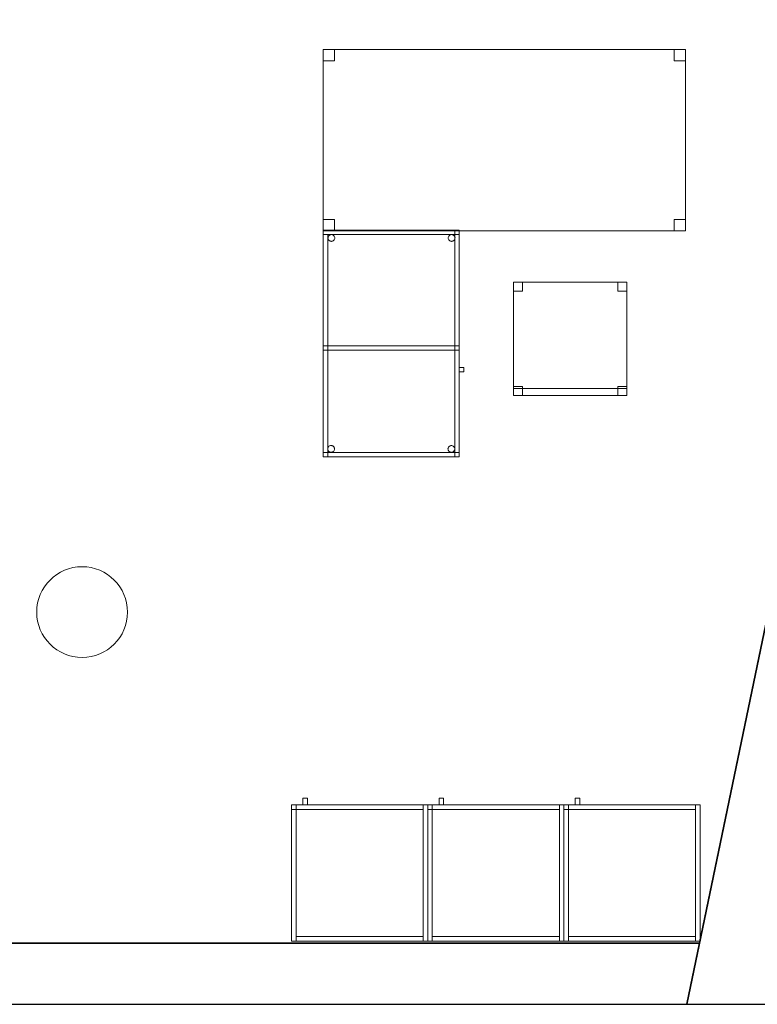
# Model space of a CAD drawing. Header units: metres. Extents: x 397.7 to 427.5, y 12.5 to 28.4.
# Tile 127 of 132: x 420.7 to 424, y 12.8 to 17.2. Entities that reach past the tile are written whole.
import ezdxf

# ---------------------------------------------------------------- set-up
doc = ezdxf.new("R2010")
doc.units = ezdxf.units.M
doc.layers.add('01_SUELOS', color=7, linetype='Continuous', lineweight=25, true_color=0x007f00)
for name, color, linetype, lineweight in [('02_MOBILIARIO', 7, 'Continuous', 18), ('A-COLS-____-MCUT', 7, 'Continuous', 18), ('A-COLS-____-OTLN', 7, 'Continuous', 18), ('A-DETL-____-MBND', 7, 'Continuous', 18), ('A-WALL-____-MCUT', 7, 'Continuous', 25), ('A-WALL-____-OTLN', 7, 'Continuous', 25), ('Mobiliario', 7, 'Continuous', 18)]:
    doc.layers.add(name, color=color, linetype=linetype, lineweight=lineweight)

# ---------------------------------------------------------------- blocks, each defined once
blk = doc.blocks.new('Family - Pilar P4-153794-07_CLI_AIGUA_P4')
at = {"layer": 'A-COLS-____-MCUT', "color": 253, "true_color": 0xaaaaaa}
for start, end in [(360, 180), (180, 360)]:
    blk.add_arc((0.2, 0.2), 0.2, start, end, dxfattribs=at)
at = {"layer": 'A-COLS-____-OTLN', "color": 253, "true_color": 0xaaaaaa}
for start, end in [(360, 180), (180, 360)]:
    blk.add_arc((0.2, 0.2), 0.2, start, end, dxfattribs=at)
blk = doc.blocks.new('Family - Armai 60x60x60_P4-153796-07_CLI_AIGUA_P4')
at = {"layer": 'A-DETL-____-MBND', "color": 253, "true_color": 0xaaaaaa}
for p, q in [((0.05, 0.6), (0.05, 0.63)), ((0.05, 0.63), (0.07, 0.63)), ((0.05, 0.6), (0.05, 0.63)), ((0.07, 0.63), (0.05, 0.63)), ((0.07, 0.63), (0.07, 0.6)), ((0.07, 0.6), (0.07, 0.63)), ((0, 0.6), (0.02, 0.6)), ((0.02, 0.6), (0, 0.6)), ((0, 0), (0, 0.6)), ((0, 0.6), (0, 0)), ((0, 0.6), (0.6, 0.6)), ((0.6, 0.6), (0, 0.6)), ((0, 0), (0, 0.6)), ((0, 0.6), (0, 0)), ((0, 0.58), (0, 0.6)), ((0, 0.6), (0, 0.58)), ((0, 0.6), (0.02, 0.6)), ((0.02, 0.6), (0, 0.6)), ((0, 0.6), (0.6, 0.6)), ((0.6, 0.6), (0, 0.6)), ((0, 0), (0, 0.6)), ((0, 0.6), (0, 0)), ((0.02, 0.58), (0, 0.58)), ((0, 0.58), (0.02, 0.58)), ((0.02, 0.6), (0.02, 0)), ((0.02, 0), (0.02, 0.6)), ((0.02, 0.6), (0.02, 0.58)), ((0.02, 0.6), (0.02, 0.58)), ((0.02, 0.58), (0.02, 0.6)), ((0.02, 0.6), (0.58, 0.6)), ((0.02, 0.58), (0.02, 0.6)), ((0.58, 0.6), (0.02, 0.6)), ((0.58, 0.58), (0.02, 0.58)), ((0.02, 0.58), (0.58, 0.58)), ((0.07, 0.6), (0.05, 0.6)), ((0.05, 0.6), (0.07, 0.6)), ((0.58, 0.6), (0.58, 0.58)), ((0.58, 0.58), (0.58, 0.6)), ((0.58, 0.6), (0.6, 0.6)), ((0.6, 0.6), (0.58, 0.6)), ((0.58, 0), (0.58, 0.6)), ((0.58, 0.6), (0.58, 0)), ((0.6, 0.6), (0.6, 0)), ((0.6, 0), (0.6, 0.6)), ((0.6, 0.6), (0.6, 0)), ((0.6, 0), (0.6, 0.6)), ((0.6, 0.6), (0.6, 0)), ((0.6, 0), (0.6, 0.6)), ((0.02, 0), (0, 0)), ((0.02, 0), (0, 0)), ((0.6, 0), (0, 0)), ((0, 0), (0.6, 0)), ((0.6, 0), (0, 0)), ((0, 0), (0.6, 0)), ((0.02, 0), (0.02, 0.02)), ((0.02, 0.02), (0.58, 0.02)), ((0.02, 0), (0.02, 0.02)), ((0.58, 0.02), (0.02, 0.02)), ((0.58, 0), (0.02, 0)), ((0.02, 0), (0.58, 0)), ((0.58, 0.02), (0.58, 0)), ((0.58, 0), (0.58, 0.02)), ((0.6, 0), (0.58, 0)), ((0.6, 0), (0.58, 0))]:
    blk.add_line(p, q, dxfattribs=at)
blk = doc.blocks.new('Family - Cadira d_Oficina_P4-153892-07_CLI_AIGUA_P4')
at = {"layer": 'A-DETL-____-MBND', "color": 253, "true_color": 0xaaaaaa}
for p, q in [((0, 0.5), (0.5, 0.5)), ((0, 0), (0, 0.5)), ((0.5, 0.5), (0, 0.5)), ((0, 0.5), (0, 0)), ((0, 0.46), (0, 0.5)), ((0, 0.5), (0.04, 0.5)), ((0.04, 0.5), (0, 0.5)), ((0, 0.5), (0, 0.46)), ((0.04, 0.5), (0.04, 0.46)), ((0.04, 0.46), (0.04, 0.5)), ((0.46, 0.46), (0.46, 0.5)), ((0.46, 0.5), (0.5, 0.5)), ((0.5, 0.5), (0.46, 0.5)), ((0.46, 0.5), (0.46, 0.46)), ((0.5, 0.5), (0.5, 0.46)), ((0.5, 0.46), (0.5, 0.5)), ((0.5, 0.5), (0.5, 0)), ((0.5, 0), (0.5, 0.5)), ((0.04, 0.46), (0, 0.46)), ((0, 0.46), (0.04, 0.46)), ((0.5, 0.46), (0.46, 0.46)), ((0.46, 0.46), (0.5, 0.46)), ((0, 0), (0, 0.04)), ((0, 0.04), (0.04, 0.04)), ((0.04, 0.04), (0, 0.04)), ((0, 0.04), (0, 0)), ((0, 0), (0, 0.03)), ((0, 0.03), (0.5, 0.03)), ((0.5, 0.03), (0, 0.03)), ((0, 0.03), (0, 0)), ((0.04, 0), (0, 0)), ((0, 0), (0.04, 0)), ((0, 0), (0.5, 0)), ((0.5, 0), (0, 0)), ((0.04, 0.04), (0.04, 0)), ((0.04, 0), (0.04, 0.04)), ((0.46, 0), (0.46, 0.04)), ((0.46, 0.04), (0.5, 0.04)), ((0.5, 0.04), (0.46, 0.04)), ((0.46, 0.04), (0.46, 0)), ((0.5, 0), (0.46, 0)), ((0.5, 0.04), (0.5, 0)), ((0.5, 0), (0.5, 0.04)), ((0.5, 0.03), (0.5, 0)), ((0.5, 0), (0.5, 0.03)), ((0.5, 0), (0, 0)), ((0, 0), (0.5, 0)), ((0.46, 0), (0.5, 0))]:
    blk.add_line(p, q, dxfattribs=at)
blk = doc.blocks.new('Family - Armai 60x60x60_P4-153911-07_CLI_AIGUA_P4')
at = {"layer": 'A-DETL-____-MBND', "color": 253, "true_color": 0xaaaaaa}
for p, q in [((0.05, 0.6), (0.05, 0.63)), ((0.05, 0.63), (0.07, 0.63)), ((0.05, 0.6), (0.05, 0.63)), ((0.07, 0.63), (0.05, 0.63)), ((0.07, 0.63), (0.07, 0.6)), ((0.07, 0.6), (0.07, 0.63)), ((0, 0.6), (0.6, 0.6)), ((0.6, 0.6), (0, 0.6)), ((0, 0), (0, 0.6)), ((0, 0.6), (0, 0)), ((0, 0.58), (0, 0.6)), ((0, 0.6), (0, 0.58)), ((0, 0.6), (0.02, 0.6)), ((0.02, 0.6), (0, 0.6)), ((0, 0.6), (0.02, 0.6)), ((0.02, 0.6), (0, 0.6)), ((0, 0), (0, 0.6)), ((0, 0.6), (0, 0)), ((0, 0.6), (0.6, 0.6)), ((0.6, 0.6), (0, 0.6)), ((0, 0), (0, 0.6)), ((0, 0.6), (0, 0)), ((0.02, 0.58), (0, 0.58)), ((0, 0.58), (0.02, 0.58)), ((0.02, 0.58), (0.02, 0.6)), ((0.02, 0.6), (0.58, 0.6)), ((0.02, 0.58), (0.02, 0.6)), ((0.58, 0.6), (0.02, 0.6)), ((0.02, 0.6), (0.02, 0.58)), ((0.02, 0.6), (0.02, 0.58)), ((0.02, 0.6), (0.02, 0)), ((0.02, 0), (0.02, 0.6)), ((0.58, 0.58), (0.02, 0.58)), ((0.02, 0.58), (0.58, 0.58)), ((0.07, 0.6), (0.05, 0.6)), ((0.05, 0.6), (0.07, 0.6)), ((0.58, 0.6), (0.58, 0.58)), ((0.58, 0.58), (0.58, 0.6)), ((0.58, 0.6), (0.6, 0.6)), ((0.6, 0.6), (0.58, 0.6)), ((0.58, 0), (0.58, 0.6)), ((0.58, 0.6), (0.58, 0)), ((0.6, 0.6), (0.6, 0)), ((0.6, 0), (0.6, 0.6)), ((0.6, 0.6), (0.6, 0)), ((0.6, 0), (0.6, 0.6)), ((0.6, 0.6), (0.6, 0)), ((0.6, 0), (0.6, 0.6)), ((0.6, 0), (0, 0)), ((0, 0), (0.6, 0)), ((0.02, 0), (0, 0)), ((0.02, 0), (0, 0)), ((0.6, 0), (0, 0)), ((0, 0), (0.6, 0)), ((0.02, 0), (0.02, 0.02)), ((0.02, 0.02), (0.58, 0.02)), ((0.02, 0), (0.02, 0.02)), ((0.58, 0.02), (0.02, 0.02)), ((0.58, 0), (0.02, 0)), ((0.02, 0), (0.58, 0)), ((0.58, 0.02), (0.58, 0)), ((0.58, 0), (0.58, 0.02)), ((0.6, 0), (0.58, 0)), ((0.6, 0), (0.58, 0))]:
    blk.add_line(p, q, dxfattribs=at)
blk = doc.blocks.new('Family - Armai 60x60x60_P4-153913-07_CLI_AIGUA_P4')
at = {"layer": 'A-DETL-____-MBND', "color": 253, "true_color": 0xaaaaaa}
for p, q in [((0.05, 0.6), (0.05, 0.63)), ((0.05, 0.63), (0.07, 0.63)), ((0.05, 0.6), (0.05, 0.63)), ((0.07, 0.63), (0.05, 0.63)), ((0.07, 0.63), (0.07, 0.6)), ((0.07, 0.6), (0.07, 0.63)), ((0, 0.6), (0.6, 0.6)), ((0.6, 0.6), (0, 0.6)), ((0, 0), (0, 0.6)), ((0, 0.6), (0, 0)), ((0, 0.6), (0.02, 0.6)), ((0.02, 0.6), (0, 0.6)), ((0, 0), (0, 0.6)), ((0, 0.6), (0, 0)), ((0, 0.6), (0.6, 0.6)), ((0.6, 0.6), (0, 0.6)), ((0, 0), (0, 0.6)), ((0, 0.6), (0, 0)), ((0, 0.58), (0, 0.6)), ((0, 0.6), (0, 0.58)), ((0, 0.6), (0.02, 0.6)), ((0.02, 0.6), (0, 0.6)), ((0.02, 0.58), (0, 0.58)), ((0, 0.58), (0.02, 0.58)), ((0.02, 0.58), (0.02, 0.6)), ((0.02, 0.6), (0.58, 0.6)), ((0.02, 0.58), (0.02, 0.6)), ((0.58, 0.6), (0.02, 0.6)), ((0.02, 0.6), (0.02, 0)), ((0.02, 0), (0.02, 0.6)), ((0.02, 0.6), (0.02, 0.58)), ((0.02, 0.6), (0.02, 0.58)), ((0.58, 0.58), (0.02, 0.58)), ((0.02, 0.58), (0.58, 0.58)), ((0.07, 0.6), (0.05, 0.6)), ((0.05, 0.6), (0.07, 0.6)), ((0.58, 0.6), (0.58, 0.58)), ((0.58, 0.58), (0.58, 0.6)), ((0.58, 0.6), (0.6, 0.6)), ((0.6, 0.6), (0.58, 0.6)), ((0.58, 0), (0.58, 0.6)), ((0.58, 0.6), (0.58, 0)), ((0.6, 0.6), (0.6, 0)), ((0.6, 0), (0.6, 0.6)), ((0.6, 0.6), (0.6, 0)), ((0.6, 0), (0.6, 0.6)), ((0.6, 0.6), (0.6, 0)), ((0.6, 0), (0.6, 0.6)), ((0.6, 0), (0, 0)), ((0, 0), (0.6, 0)), ((0.02, 0), (0, 0)), ((0.02, 0), (0, 0)), ((0.6, 0), (0, 0)), ((0, 0), (0.6, 0)), ((0.02, 0), (0.02, 0.02)), ((0.02, 0.02), (0.58, 0.02)), ((0.02, 0), (0.02, 0.02)), ((0.58, 0.02), (0.02, 0.02)), ((0.58, 0), (0.02, 0)), ((0.02, 0), (0.58, 0)), ((0.58, 0.02), (0.58, 0)), ((0.58, 0), (0.58, 0.02)), ((0.6, 0), (0.58, 0)), ((0.6, 0), (0.58, 0))]:
    blk.add_line(p, q, dxfattribs=at)
blk = doc.blocks.new('Family - Façana sur-est P4-153955-07_CLI_AIGUA_P4')
at = {"layer": 'A-WALL-____-MCUT', "color": 253, "true_color": 0xaaaaaa}
for p, q in [((1.7331, 0.62), (-0.1285, 0.62)), ((-0.1285, 0.62), (0, 0))]:
    blk.add_line(p, q, dxfattribs=at)
at = {"layer": 'A-WALL-____-OTLN', "color": 253, "true_color": 0xaaaaaa}
for p, q in [((15.5861, 0.62), (-0.1285, 0.62)), ((-0.1285, 0.62), (0, 0))]:
    blk.add_line(p, q, dxfattribs=at)
blk = doc.blocks.new('Family - Armai 60x60x60_P4-153988-07_CLI_AIGUA_P4')
at = {"layer": 'A-DETL-____-MBND', "color": 253, "true_color": 0xaaaaaa}
for p, q in [((0.05, 0.6), (0.05, 0.63)), ((0.05, 0.63), (0.07, 0.63)), ((0.05, 0.6), (0.05, 0.63)), ((0.07, 0.63), (0.05, 0.63)), ((0.07, 0.63), (0.07, 0.6)), ((0.07, 0.6), (0.07, 0.63)), ((0, 0.6), (0.6, 0.6)), ((0.6, 0.6), (0, 0.6)), ((0, 0), (0, 0.6)), ((0, 0.6), (0, 0)), ((0, 0.6), (0.6, 0.6)), ((0.6, 0.6), (0, 0.6)), ((0, 0), (0, 0.6)), ((0, 0.6), (0, 0)), ((0, 0.6), (0.02, 0.6)), ((0.02, 0.6), (0, 0.6)), ((0, 0), (0, 0.6)), ((0, 0.6), (0, 0)), ((0, 0.58), (0, 0.6)), ((0, 0.6), (0, 0.58)), ((0, 0.6), (0.02, 0.6)), ((0.02, 0.6), (0, 0.6)), ((0.02, 0.58), (0, 0.58)), ((0, 0.58), (0.02, 0.58)), ((0.02, 0.6), (0.02, 0)), ((0.02, 0), (0.02, 0.6)), ((0.02, 0.6), (0.02, 0.58)), ((0.02, 0.6), (0.02, 0.58)), ((0.02, 0.58), (0.02, 0.6)), ((0.02, 0.6), (0.58, 0.6)), ((0.02, 0.58), (0.02, 0.6)), ((0.58, 0.6), (0.02, 0.6)), ((0.58, 0.58), (0.02, 0.58)), ((0.02, 0.58), (0.58, 0.58)), ((0.07, 0.6), (0.05, 0.6)), ((0.05, 0.6), (0.07, 0.6)), ((0.58, 0.6), (0.6, 0.6)), ((0.6, 0.6), (0.58, 0.6)), ((0.58, 0), (0.58, 0.6)), ((0.58, 0.6), (0.58, 0)), ((0.58, 0.6), (0.58, 0.58)), ((0.58, 0.58), (0.58, 0.6)), ((0.6, 0.6), (0.6, 0)), ((0.6, 0), (0.6, 0.6)), ((0.6, 0.6), (0.6, 0)), ((0.6, 0), (0.6, 0.6)), ((0.6, 0.6), (0.6, 0)), ((0.6, 0), (0.6, 0.6)), ((0.6, 0), (0, 0)), ((0, 0), (0.6, 0)), ((0.6, 0), (0, 0)), ((0, 0), (0.6, 0)), ((0.02, 0), (0, 0)), ((0.02, 0), (0, 0)), ((0.02, 0), (0.02, 0.02)), ((0.02, 0.02), (0.58, 0.02)), ((0.02, 0), (0.02, 0.02)), ((0.58, 0.02), (0.02, 0.02)), ((0.58, 0), (0.02, 0)), ((0.02, 0), (0.58, 0)), ((0.58, 0.02), (0.58, 0)), ((0.58, 0), (0.58, 0.02)), ((0.6, 0), (0.58, 0)), ((0.6, 0), (0.58, 0))]:
    blk.add_line(p, q, dxfattribs=at)
blk = doc.blocks.new('Family - Armai 60x60x60_P4-153990-07_CLI_AIGUA_P4')
at = {"layer": 'A-DETL-____-MBND', "color": 253, "true_color": 0xaaaaaa}
for p, q in [((0.05, 0.6), (0.05, 0.63)), ((0.05, 0.63), (0.07, 0.63)), ((0.05, 0.6), (0.05, 0.63)), ((0.07, 0.63), (0.05, 0.63)), ((0.07, 0.63), (0.07, 0.6)), ((0.07, 0.6), (0.07, 0.63)), ((0, 0.6), (0.6, 0.6)), ((0.6, 0.6), (0, 0.6)), ((0, 0), (0, 0.6)), ((0, 0.6), (0, 0)), ((0, 0.58), (0, 0.6)), ((0, 0.6), (0, 0.58)), ((0, 0.6), (0.02, 0.6)), ((0.02, 0.6), (0, 0.6)), ((0, 0.6), (0.02, 0.6)), ((0.02, 0.6), (0, 0.6)), ((0, 0), (0, 0.6)), ((0, 0.6), (0, 0)), ((0, 0.6), (0.6, 0.6)), ((0.6, 0.6), (0, 0.6)), ((0, 0), (0, 0.6)), ((0, 0.6), (0, 0)), ((0.02, 0.58), (0, 0.58)), ((0, 0.58), (0.02, 0.58)), ((0.02, 0.58), (0.02, 0.6)), ((0.02, 0.6), (0.58, 0.6)), ((0.02, 0.58), (0.02, 0.6)), ((0.58, 0.6), (0.02, 0.6)), ((0.02, 0.6), (0.02, 0.58)), ((0.02, 0.6), (0.02, 0.58)), ((0.02, 0.6), (0.02, 0)), ((0.02, 0), (0.02, 0.6)), ((0.58, 0.58), (0.02, 0.58)), ((0.02, 0.58), (0.58, 0.58)), ((0.07, 0.6), (0.05, 0.6)), ((0.05, 0.6), (0.07, 0.6)), ((0.58, 0.6), (0.58, 0.58)), ((0.58, 0.58), (0.58, 0.6)), ((0.58, 0.6), (0.6, 0.6)), ((0.6, 0.6), (0.58, 0.6)), ((0.58, 0), (0.58, 0.6)), ((0.58, 0.6), (0.58, 0)), ((0.6, 0.6), (0.6, 0)), ((0.6, 0), (0.6, 0.6)), ((0.6, 0.6), (0.6, 0)), ((0.6, 0), (0.6, 0.6)), ((0.6, 0.6), (0.6, 0)), ((0.6, 0), (0.6, 0.6)), ((0.6, 0), (0, 0)), ((0, 0), (0.6, 0)), ((0.02, 0), (0, 0)), ((0.02, 0), (0, 0)), ((0.6, 0), (0, 0)), ((0, 0), (0.6, 0)), ((0.02, 0), (0.02, 0.02)), ((0.02, 0.02), (0.58, 0.02)), ((0.02, 0), (0.02, 0.02)), ((0.58, 0.02), (0.02, 0.02)), ((0.58, 0), (0.02, 0)), ((0.02, 0), (0.58, 0)), ((0.58, 0.02), (0.58, 0)), ((0.58, 0), (0.58, 0.02)), ((0.6, 0), (0.58, 0)), ((0.6, 0), (0.58, 0))]:
    blk.add_line(p, q, dxfattribs=at)
blk = doc.blocks.new('Family - Armai 60x60x60_P4-154004-07_CLI_AIGUA_P4')
at = {"layer": '02_MOBILIARIO', "color": 253, "true_color": 0xaaaaaa}
for p, q in [((0, 0.6), (0, 0.58)), ((0, 0.6), (0.02, 0.6)), ((0, 0.6), (0.6, 0.6)), ((0.6, 0.6), (0, 0.6)), ((0, 0), (0, 0.6)), ((0, 0.6), (0, 0)), ((0.02, 0.6), (0, 0.6)), ((0, 0), (0, 0.6)), ((0.02, 0.58), (0, 0.58)), ((0.02, 0.58), (0.02, 0.6)), ((0.02, 0.6), (0.58, 0.6)), ((0.02, 0.6), (0.02, 0.58)), ((0.02, 0.6), (0.02, 0)), ((0.58, 0.58), (0.02, 0.58)), ((0.58, 0.58), (0.58, 0.6)), ((0.6, 0.6), (0.58, 0.6)), ((0.58, 0), (0.58, 0.6)), ((0.6, 0.6), (0.6, 0)), ((0.6, 0.6), (0.6, 0)), ((0.6, 0), (0.6, 0.6)), ((0.6, 0), (0, 0)), ((0, 0), (0.6, 0)), ((0.02, 0), (0, 0)), ((0.02, 0), (0.02, 0.02)), ((0.02, 0.02), (0.58, 0.02)), ((0.58, 0), (0.02, 0)), ((0.58, 0), (0.58, 0.02)), ((0.6, 0), (0.58, 0))]:
    blk.add_line(p, q, dxfattribs=at)
at = {"layer": 'Mobiliario', "color": 253, "true_color": 0xaaaaaa}
for p, q in [((0, 0.6), (0, 0.58)), ((0.02, 0.6), (0, 0.6)), ((0.02, 0.6), (0, 0.6)), ((0, 0.6), (0, 0)), ((0, 0.58), (0.02, 0.58)), ((0.58, 0.6), (0.02, 0.6)), ((0.02, 0.6), (0.02, 0.58)), ((0.02, 0.58), (0.02, 0.6)), ((0.02, 0), (0.02, 0.6)), ((0.02, 0.58), (0.58, 0.58)), ((0.58, 0.58), (0.58, 0.6)), ((0.6, 0.6), (0.58, 0.6)), ((0.58, 0.6), (0.58, 0)), ((0.6, 0), (0.6, 0.6)), ((0, 0), (0.02, 0)), ((0.58, 0.02), (0.02, 0.02)), ((0.02, 0.02), (0.02, 0)), ((0.02, 0), (0.58, 0)), ((0.58, 0), (0.58, 0.02)), ((0.58, 0), (0.6, 0))]:
    blk.add_line(p, q, dxfattribs=at)
blk = doc.blocks.new('Family - Taula 160X80_P4-154136-07_CLI_AIGUA_P4')
at = {"layer": 'A-DETL-____-MBND', "color": 253, "true_color": 0xaaaaaa}
for p, q in [((0, 0.7501), (0, 0.8001)), ((0, 0.8001), (0.05, 0.8001)), ((0.05, 0.8001), (0, 0.8001)), ((0, 0.8001), (0, 0.7501)), ((0, 0), (0, 0.8001)), ((0, 0.8001), (1.5969, 0.8001)), ((1.5969, 0.8001), (0, 0.8001)), ((0, 0.8001), (0, 0)), ((0.05, 0.8001), (0.05, 0.7501)), ((0.05, 0.7501), (0.05, 0.8001)), ((1.5469, 0.7501), (1.5469, 0.8001)), ((1.5469, 0.8001), (1.5969, 0.8001)), ((1.5969, 0.8001), (1.5469, 0.8001)), ((1.5469, 0.8001), (1.5469, 0.7501)), ((1.5969, 0.8001), (1.5969, 0)), ((1.5969, 0), (1.5969, 0.8001)), ((1.5969, 0.8001), (1.5969, 0.7501)), ((1.5969, 0.7501), (1.5969, 0.8001)), ((0.05, 0.7501), (0, 0.7501)), ((0, 0.7501), (0.05, 0.7501)), ((1.5969, 0.7501), (1.5469, 0.7501)), ((1.5469, 0.7501), (1.5969, 0.7501)), ((0, 0), (0, 0.05)), ((0, 0.05), (0.05, 0.05)), ((0.05, 0.05), (0, 0.05)), ((0, 0.05), (0, 0)), ((0.05, 0.05), (0.05, 0)), ((0.05, 0), (0.05, 0.05)), ((1.5469, 0), (1.5469, 0.05)), ((1.5469, 0.05), (1.5969, 0.05)), ((1.5969, 0.05), (1.5469, 0.05)), ((1.5469, 0.05), (1.5469, 0)), ((1.5969, 0.05), (1.5969, 0)), ((1.5969, 0), (1.5969, 0.05)), ((0.05, 0), (0, 0)), ((0, 0), (0.05, 0)), ((1.5969, 0), (0, 0)), ((0, 0), (1.5969, 0)), ((1.5969, 0), (1.5469, 0)), ((1.5469, 0), (1.5969, 0))]:
    blk.add_line(p, q, dxfattribs=at)
blk = doc.blocks.new('Family - Armai 60x60x60_P4-154168-07_CLI_AIGUA_P4')
at = {"layer": '02_MOBILIARIO', "color": 253, "true_color": 0xaaaaaa}
for p, q in [((0.02, 0.6), (0, 0.6)), ((0, 0), (0, 0.6)), ((0, 0.6), (0, 0.58)), ((0, 0.6), (0.02, 0.6)), ((0, 0.6), (0.6, 0.6)), ((0.6, 0.6), (0, 0.6)), ((0, 0), (0, 0.6)), ((0, 0.6), (0, 0)), ((0.02, 0.58), (0, 0.58)), ((0.02, 0.6), (0.02, 0)), ((0.02, 0.6), (0.02, 0.58)), ((0.02, 0.58), (0.02, 0.6)), ((0.02, 0.6), (0.58, 0.6)), ((0.58, 0.58), (0.02, 0.58)), ((0.6, 0.6), (0.58, 0.6)), ((0.58, 0), (0.58, 0.6)), ((0.58, 0.58), (0.58, 0.6)), ((0.6, 0.6), (0.6, 0)), ((0.6, 0.6), (0.6, 0)), ((0.6, 0), (0.6, 0.6)), ((0.02, 0), (0, 0)), ((0.6, 0), (0, 0)), ((0, 0), (0.6, 0)), ((0.02, 0), (0.02, 0.02)), ((0.02, 0.02), (0.58, 0.02)), ((0.58, 0), (0.02, 0)), ((0.58, 0), (0.58, 0.02)), ((0.6, 0), (0.58, 0))]:
    blk.add_line(p, q, dxfattribs=at)
at = {"layer": 'Mobiliario', "color": 253, "true_color": 0xaaaaaa}
for p, q in [((0.02, 0.6), (0, 0.6)), ((0, 0.6), (0, 0)), ((0, 0.6), (0, 0.58)), ((0.02, 0.6), (0, 0.6)), ((0, 0.58), (0.02, 0.58)), ((0.02, 0), (0.02, 0.6)), ((0.02, 0.58), (0.02, 0.6)), ((0.58, 0.6), (0.02, 0.6)), ((0.02, 0.6), (0.02, 0.58)), ((0.02, 0.58), (0.58, 0.58)), ((0.6, 0.6), (0.58, 0.6)), ((0.58, 0.6), (0.58, 0)), ((0.58, 0.58), (0.58, 0.6)), ((0.6, 0), (0.6, 0.6)), ((0, 0), (0.02, 0)), ((0.58, 0.02), (0.02, 0.02)), ((0.02, 0.02), (0.02, 0)), ((0.02, 0), (0.58, 0)), ((0.58, 0), (0.58, 0.02)), ((0.58, 0), (0.6, 0))]:
    blk.add_line(p, q, dxfattribs=at)
blk = doc.blocks.new('Family - Mur P4-154190-07_CLI_AIGUA_P4')
at = {"layer": 'A-WALL-____-MCUT', "color": 253, "true_color": 0xaaaaaa}
for p, q in [((25.4717, 0.27), (0.0535, 0.27)), ((25.4157, 0), (25.4717, 0.27)), ((0, 0), (25.4157, 0))]:
    blk.add_line(p, q, dxfattribs=at)
at = {"layer": 'A-WALL-____-OTLN', "color": 253, "true_color": 0xaaaaaa}
for p, q in [((25.4717, 0.27), (0.0535, 0.27)), ((25.4157, 0), (25.4717, 0.27)), ((0, 0), (25.4157, 0))]:
    blk.add_line(p, q, dxfattribs=at)
at = {"layer": 'A-WALL-____-OTLN', "color": 253, "lineweight": 18, "true_color": 0xaaaaaa}
blk.add_line((0, 0), (25.4157, 0), dxfattribs=at)
blk = doc.blocks.new('Family - Armai 60x60x60_P4-154192-07_CLI_AIGUA_P4')
at = {"layer": '02_MOBILIARIO', "color": 253, "true_color": 0xaaaaaa}
for p, q in [((0, 0.6), (0.6, 0.6)), ((0.6, 0.6), (0, 0.6)), ((0, 0), (0, 0.6)), ((0, 0.6), (0, 0)), ((0, 0.6), (0, 0.58)), ((0, 0.6), (0.02, 0.6)), ((0.02, 0.6), (0, 0.6)), ((0, 0), (0, 0.6)), ((0.02, 0.58), (0, 0.58)), ((0.02, 0.6), (0.02, 0.58)), ((0.02, 0.58), (0.02, 0.6)), ((0.02, 0.6), (0.58, 0.6)), ((0.02, 0.6), (0.02, 0)), ((0.58, 0.58), (0.02, 0.58)), ((0.6, 0.6), (0.58, 0.6)), ((0.58, 0), (0.58, 0.6)), ((0.58, 0.58), (0.58, 0.6)), ((0.6, 0.6), (0.6, 0)), ((0.6, 0), (0.6, 0.6)), ((0.6, 0.6), (0.6, 0)), ((0.6, 0), (0, 0)), ((0, 0), (0.6, 0)), ((0.02, 0), (0, 0)), ((0.02, 0), (0.02, 0.02)), ((0.02, 0.02), (0.58, 0.02)), ((0.58, 0), (0.02, 0)), ((0.58, 0), (0.58, 0.02)), ((0.6, 0), (0.58, 0))]:
    blk.add_line(p, q, dxfattribs=at)
at = {"layer": 'Mobiliario', "color": 253, "true_color": 0xaaaaaa}
for p, q in [((0, 0.6), (0, 0.58)), ((0.02, 0.6), (0, 0.6)), ((0.02, 0.6), (0, 0.6)), ((0, 0.6), (0, 0)), ((0, 0.58), (0.02, 0.58)), ((0.02, 0.58), (0.02, 0.6)), ((0.58, 0.6), (0.02, 0.6)), ((0.02, 0.6), (0.02, 0.58)), ((0.02, 0), (0.02, 0.6)), ((0.02, 0.58), (0.58, 0.58)), ((0.6, 0.6), (0.58, 0.6)), ((0.58, 0.6), (0.58, 0)), ((0.58, 0.58), (0.58, 0.6)), ((0.6, 0), (0.6, 0.6)), ((0, 0), (0.02, 0)), ((0.58, 0.02), (0.02, 0.02)), ((0.02, 0.02), (0.02, 0)), ((0.02, 0), (0.58, 0)), ((0.58, 0), (0.58, 0.02)), ((0.58, 0), (0.6, 0))]:
    blk.add_line(p, q, dxfattribs=at)
blk = doc.blocks.new('Family - Armai 60x60x60_P4-154346-07_CLI_AIGUA_P4')
at = {"layer": 'A-DETL-____-MBND', "color": 253, "true_color": 0xaaaaaa}
for p, q in [((0.05, 0.6), (0.05, 0.63)), ((0.05, 0.63), (0.07, 0.63)), ((0.05, 0.6), (0.05, 0.63)), ((0.07, 0.63), (0.05, 0.63)), ((0.07, 0.63), (0.07, 0.6)), ((0.07, 0.6), (0.07, 0.63)), ((0, 0.58), (0, 0.6)), ((0, 0.6), (0, 0.58)), ((0, 0.6), (0.02, 0.6)), ((0.02, 0.6), (0, 0.6)), ((0, 0.6), (0.6, 0.6)), ((0.6, 0.6), (0, 0.6)), ((0, 0), (0, 0.6)), ((0, 0.6), (0, 0)), ((0, 0.6), (0.02, 0.6)), ((0.02, 0.6), (0, 0.6)), ((0, 0), (0, 0.6)), ((0, 0.6), (0, 0)), ((0, 0.6), (0.6, 0.6)), ((0.6, 0.6), (0, 0.6)), ((0, 0), (0, 0.6)), ((0, 0.6), (0, 0)), ((0.02, 0.58), (0, 0.58)), ((0, 0.58), (0.02, 0.58)), ((0.02, 0.6), (0.02, 0.58)), ((0.02, 0.6), (0.02, 0.58)), ((0.02, 0.6), (0.02, 0)), ((0.02, 0), (0.02, 0.6)), ((0.02, 0.58), (0.02, 0.6)), ((0.02, 0.6), (0.58, 0.6)), ((0.02, 0.58), (0.02, 0.6)), ((0.58, 0.6), (0.02, 0.6)), ((0.58, 0.58), (0.02, 0.58)), ((0.02, 0.58), (0.58, 0.58)), ((0.07, 0.6), (0.05, 0.6)), ((0.05, 0.6), (0.07, 0.6)), ((0.58, 0.6), (0.58, 0.58)), ((0.58, 0.58), (0.58, 0.6)), ((0.58, 0.6), (0.6, 0.6)), ((0.6, 0.6), (0.58, 0.6)), ((0.58, 0), (0.58, 0.6)), ((0.58, 0.6), (0.58, 0)), ((0.6, 0.6), (0.6, 0)), ((0.6, 0), (0.6, 0.6)), ((0.6, 0.6), (0.6, 0)), ((0.6, 0), (0.6, 0.6)), ((0.6, 0.6), (0.6, 0)), ((0.6, 0), (0.6, 0.6)), ((0.6, 0), (0, 0)), ((0, 0), (0.6, 0)), ((0.02, 0), (0, 0)), ((0.02, 0), (0, 0)), ((0.6, 0), (0, 0)), ((0, 0), (0.6, 0)), ((0.02, 0), (0.02, 0.02)), ((0.02, 0.02), (0.58, 0.02)), ((0.02, 0), (0.02, 0.02)), ((0.58, 0.02), (0.02, 0.02)), ((0.58, 0), (0.02, 0)), ((0.02, 0), (0.58, 0)), ((0.58, 0.02), (0.58, 0)), ((0.58, 0), (0.58, 0.02)), ((0.6, 0), (0.58, 0)), ((0.6, 0), (0.58, 0))]:
    blk.add_line(p, q, dxfattribs=at)
blk = doc.blocks.new('Family - Taula 100X60_P4-154406-07_CLI_AIGUA_P4')
at = {"layer": 'A-DETL-____-MBND', "color": 253, "true_color": 0xaaaaaa}
for p, q in [((0, 0.98), (0, 1)), ((0, 1), (0, 0.98)), ((0, 1), (0.6, 1)), ((0.6, 1), (0, 1)), ((0.6, 1), (0, 1)), ((0, 1), (0.6, 1)), ((0, 1), (0, 0)), ((0, 0), (0, 1)), ((0, 1), (0.58, 1)), ((0, 0), (0, 1)), ((0.58, 1), (0, 1)), ((0, 1), (0, 0)), ((0.6, 1), (0, 1)), ((0, 1), (0.6, 1)), ((0, 1), (0, 0)), ((0, 0), (0, 1)), ((0.58, 1), (0.58, 0)), ((0.58, 0), (0.58, 1)), ((0.6, 1), (0.6, 0.98)), ((0.6, 1), (0.6, 0.98)), ((0.6, 0), (0.6, 1)), ((0.6, 1), (0.6, 0)), ((0.6, 0), (0.6, 1)), ((0.6, 1), (0.6, 0)), ((0.6, 0.98), (0, 0.98)), ((0, 0.98), (0.6, 0.98)), ((0, 0.98), (0.02, 0.98)), ((0.02, 0.98), (0, 0.98)), ((0, 0), (0, 0.98)), ((0, 0.98), (0, 0)), ((0.02, 0.98), (0.02, 0)), ((0.02, 0), (0.02, 0.98)), ((0.0212, 0.965), (0.0215, 0.9676)), ((0.0215, 0.9676), (0.0212, 0.965)), ((0.0215, 0.9624), (0.0212, 0.965)), ((0.0212, 0.965), (0.0215, 0.9624)), ((0.0215, 0.9676), (0.0221, 0.9701)), ((0.0221, 0.9701), (0.0215, 0.9676)), ((0.0221, 0.9599), (0.0215, 0.9624)), ((0.0215, 0.9624), (0.0221, 0.9599)), ((0.0221, 0.9701), (0.0232, 0.9725)), ((0.0232, 0.9725), (0.0221, 0.9701)), ((0.0232, 0.9575), (0.0221, 0.9599)), ((0.0221, 0.9599), (0.0232, 0.9575)), ((0.0232, 0.9725), (0.0247, 0.9746)), ((0.0247, 0.9746), (0.0232, 0.9725)), ((0.0247, 0.9554), (0.0232, 0.9575)), ((0.0232, 0.9575), (0.0247, 0.9554)), ((0.0247, 0.9746), (0.0266, 0.9764)), ((0.0266, 0.9764), (0.0247, 0.9746)), ((0.0266, 0.9536), (0.0247, 0.9554)), ((0.0247, 0.9554), (0.0266, 0.9536)), ((0.0266, 0.9764), (0.0287, 0.9779)), ((0.0287, 0.9779), (0.0266, 0.9764)), ((0.0287, 0.9779), (0.0311, 0.979)), ((0.0311, 0.979), (0.0287, 0.9779)), ((0.0311, 0.979), (0.0336, 0.9797)), ((0.0336, 0.9797), (0.0311, 0.979)), ((0.0336, 0.9797), (0.0362, 0.9799)), ((0.0362, 0.9799), (0.0336, 0.9797)), ((0.0362, 0.9799), (0.0388, 0.9797)), ((0.0388, 0.9797), (0.0362, 0.9799)), ((0.0388, 0.9797), (0.0413, 0.979)), ((0.0413, 0.979), (0.0388, 0.9797)), ((0.0413, 0.979), (0.0436, 0.9779)), ((0.0436, 0.9779), (0.0413, 0.979)), ((0.0436, 0.9779), (0.0458, 0.9764)), ((0.0458, 0.9764), (0.0436, 0.9779)), ((0.0458, 0.9764), (0.0476, 0.9746)), ((0.0476, 0.9746), (0.0458, 0.9764)), ((0.0476, 0.9554), (0.0458, 0.9536)), ((0.0458, 0.9536), (0.0476, 0.9554)), ((0.0476, 0.9746), (0.0491, 0.9725)), ((0.0491, 0.9725), (0.0476, 0.9746)), ((0.0491, 0.9575), (0.0476, 0.9554)), ((0.0476, 0.9554), (0.0491, 0.9575)), ((0.0491, 0.9725), (0.0502, 0.9701)), ((0.0502, 0.9701), (0.0491, 0.9725)), ((0.0502, 0.9599), (0.0491, 0.9575)), ((0.0491, 0.9575), (0.0502, 0.9599)), ((0.0502, 0.9701), (0.0509, 0.9676)), ((0.0509, 0.9676), (0.0502, 0.9701)), ((0.0509, 0.9624), (0.0502, 0.9599)), ((0.0502, 0.9599), (0.0509, 0.9624)), ((0.0509, 0.9676), (0.0511, 0.965)), ((0.0511, 0.965), (0.0509, 0.9676)), ((0.0511, 0.965), (0.0509, 0.9624)), ((0.0509, 0.9624), (0.0511, 0.965)), ((0.5512, 0.965), (0.5515, 0.9676)), ((0.5515, 0.9676), (0.5512, 0.965)), ((0.5515, 0.9624), (0.5512, 0.965)), ((0.5512, 0.965), (0.5515, 0.9624)), ((0.5515, 0.9676), (0.5521, 0.9701)), ((0.5521, 0.9701), (0.5515, 0.9676)), ((0.5521, 0.9599), (0.5515, 0.9624)), ((0.5515, 0.9624), (0.5521, 0.9599)), ((0.5521, 0.9701), (0.5532, 0.9725)), ((0.5532, 0.9725), (0.5521, 0.9701)), ((0.5532, 0.9575), (0.5521, 0.9599)), ((0.5521, 0.9599), (0.5532, 0.9575)), ((0.5532, 0.9725), (0.5547, 0.9746)), ((0.5547, 0.9746), (0.5532, 0.9725)), ((0.5547, 0.9554), (0.5532, 0.9575)), ((0.5532, 0.9575), (0.5547, 0.9554)), ((0.5547, 0.9746), (0.5566, 0.9764)), ((0.5566, 0.9764), (0.5547, 0.9746)), ((0.5566, 0.9536), (0.5547, 0.9554)), ((0.5547, 0.9554), (0.5566, 0.9536)), ((0.5566, 0.9764), (0.5587, 0.9779)), ((0.5587, 0.9779), (0.5566, 0.9764)), ((0.5587, 0.9779), (0.5611, 0.979)), ((0.5611, 0.979), (0.5587, 0.9779)), ((0.5611, 0.979), (0.5636, 0.9797)), ((0.5636, 0.9797), (0.5611, 0.979)), ((0.5636, 0.9797), (0.5662, 0.9799)), ((0.5662, 0.9799), (0.5636, 0.9797)), ((0.5662, 0.9799), (0.5688, 0.9797)), ((0.5688, 0.9797), (0.5662, 0.9799)), ((0.5688, 0.9797), (0.5713, 0.979)), ((0.5713, 0.979), (0.5688, 0.9797)), ((0.5713, 0.979), (0.5736, 0.9779)), ((0.5736, 0.9779), (0.5713, 0.979)), ((0.5736, 0.9779), (0.5758, 0.9764)), ((0.5758, 0.9764), (0.5736, 0.9779)), ((0.5758, 0.9764), (0.5776, 0.9746)), ((0.5776, 0.9746), (0.5758, 0.9764)), ((0.5776, 0.9554), (0.5758, 0.9536)), ((0.5758, 0.9536), (0.5776, 0.9554)), ((0.5776, 0.9746), (0.5791, 0.9725)), ((0.5791, 0.9725), (0.5776, 0.9746)), ((0.5791, 0.9575), (0.5776, 0.9554)), ((0.5776, 0.9554), (0.5791, 0.9575)), ((0.5791, 0.9725), (0.5802, 0.9701)), ((0.5802, 0.9701), (0.5791, 0.9725)), ((0.5802, 0.9599), (0.5791, 0.9575)), ((0.5791, 0.9575), (0.5802, 0.9599)), ((0.5802, 0.9701), (0.5809, 0.9676)), ((0.5809, 0.9676), (0.5802, 0.9701)), ((0.5809, 0.9624), (0.5802, 0.9599)), ((0.5802, 0.9599), (0.5809, 0.9624)), ((0.5809, 0.9676), (0.5811, 0.965)), ((0.5811, 0.965), (0.5809, 0.9676)), ((0.5811, 0.965), (0.5809, 0.9624)), ((0.5809, 0.9624), (0.5811, 0.965)), ((0.0287, 0.9521), (0.0266, 0.9536)), ((0.0266, 0.9536), (0.0287, 0.9521)), ((0.0311, 0.951), (0.0287, 0.9521)), ((0.0287, 0.9521), (0.0311, 0.951)), ((0.0336, 0.9503), (0.0311, 0.951)), ((0.0311, 0.951), (0.0336, 0.9503)), ((0.0362, 0.9501), (0.0336, 0.9503)), ((0.0336, 0.9503), (0.0362, 0.9501)), ((0.0388, 0.9503), (0.0362, 0.9501)), ((0.0362, 0.9501), (0.0388, 0.9503)), ((0.0413, 0.951), (0.0388, 0.9503)), ((0.0388, 0.9503), (0.0413, 0.951)), ((0.0436, 0.9521), (0.0413, 0.951)), ((0.0413, 0.951), (0.0436, 0.9521)), ((0.0458, 0.9536), (0.0436, 0.9521)), ((0.0436, 0.9521), (0.0458, 0.9536)), ((0.5587, 0.9521), (0.5566, 0.9536)), ((0.5566, 0.9536), (0.5587, 0.9521)), ((0.5611, 0.951), (0.5587, 0.9521)), ((0.5587, 0.9521), (0.5611, 0.951)), ((0.5636, 0.9503), (0.5611, 0.951)), ((0.5611, 0.951), (0.5636, 0.9503)), ((0.5662, 0.9501), (0.5636, 0.9503)), ((0.5636, 0.9503), (0.5662, 0.9501)), ((0.5688, 0.9503), (0.5662, 0.9501)), ((0.5662, 0.9501), (0.5688, 0.9503)), ((0.5713, 0.951), (0.5688, 0.9503)), ((0.5688, 0.9503), (0.5713, 0.951)), ((0.5736, 0.9521), (0.5713, 0.951)), ((0.5713, 0.951), (0.5736, 0.9521)), ((0.5758, 0.9536), (0.5736, 0.9521)), ((0.5736, 0.9521), (0.5758, 0.9536)), ((0, 0.47), (0, 0.49)), ((0, 0.49), (0, 0.47)), ((0, 0.49), (0.58, 0.49)), ((0.58, 0.49), (0, 0.49)), ((0, 0.47), (0, 0.49)), ((0, 0.49), (0, 0.47)), ((0, 0.49), (0.6, 0.49)), ((0.6, 0.49), (0, 0.49)), ((0.58, 0.49), (0.58, 0.47)), ((0.58, 0.49), (0.58, 0.47)), ((0.58, 0.49), (0.6, 0.49)), ((0.6, 0.49), (0.58, 0.49)), ((0.58, 0), (0.58, 0.49)), ((0.58, 0.49), (0.58, 0)), ((0.6, 0.49), (0.6, 0.47)), ((0.6, 0.49), (0.6, 0.47)), ((0.6, 0.49), (0.6, 0)), ((0.6, 0), (0.6, 0.49)), ((0.58, 0.47), (0, 0.47)), ((0, 0.47), (0.58, 0.47)), ((0.6, 0.47), (0, 0.47)), ((0, 0.47), (0.6, 0.47)), ((0.6, 0.3744), (0.6, 0.3944)), ((0.6, 0.3944), (0.62, 0.3944)), ((0.62, 0.3944), (0.6, 0.3944)), ((0.6, 0.3944), (0.6, 0.3744)), ((0.62, 0.3944), (0.62, 0.3744)), ((0.62, 0.3744), (0.62, 0.3944)), ((0.62, 0.3744), (0.6, 0.3744)), ((0.6, 0.3744), (0.62, 0.3744)), ((0.022, 0.0428), (0.0235, 0.0449)), ((0.0235, 0.0449), (0.022, 0.0428)), ((0.0235, 0.0449), (0.0254, 0.0467)), ((0.0254, 0.0467), (0.0235, 0.0449)), ((0.0254, 0.0467), (0.0275, 0.0482)), ((0.0275, 0.0482), (0.0254, 0.0467)), ((0.0275, 0.0482), (0.0299, 0.0493)), ((0.0299, 0.0493), (0.0275, 0.0482)), ((0.0299, 0.0493), (0.0324, 0.05)), ((0.0324, 0.05), (0.0299, 0.0493)), ((0.0324, 0.05), (0.035, 0.0502)), ((0.035, 0.0502), (0.0324, 0.05)), ((0.035, 0.0502), (0.0376, 0.05)), ((0.0376, 0.05), (0.035, 0.0502)), ((0.0376, 0.05), (0.0401, 0.0493)), ((0.0401, 0.0493), (0.0376, 0.05)), ((0.0401, 0.0493), (0.0424, 0.0482)), ((0.0424, 0.0482), (0.0401, 0.0493)), ((0.0424, 0.0482), (0.0446, 0.0467)), ((0.0446, 0.0467), (0.0424, 0.0482)), ((0.0446, 0.0467), (0.0464, 0.0449)), ((0.0464, 0.0449), (0.0446, 0.0467)), ((0.0464, 0.0449), (0.0479, 0.0428)), ((0.0479, 0.0428), (0.0464, 0.0449)), ((0.5521, 0.0424), (0.5536, 0.0446)), ((0.5536, 0.0446), (0.5521, 0.0424)), ((0.5536, 0.0446), (0.5554, 0.0464)), ((0.5554, 0.0464), (0.5536, 0.0446)), ((0.5554, 0.0464), (0.5575, 0.0479)), ((0.5575, 0.0479), (0.5554, 0.0464)), ((0.5575, 0.0479), (0.5599, 0.049)), ((0.5599, 0.049), (0.5575, 0.0479)), ((0.5599, 0.049), (0.5624, 0.0497)), ((0.5624, 0.0497), (0.5599, 0.049)), ((0.5624, 0.0497), (0.565, 0.0499)), ((0.565, 0.0499), (0.5624, 0.0497)), ((0.565, 0.0499), (0.5676, 0.0497)), ((0.5676, 0.0497), (0.565, 0.0499)), ((0.5676, 0.0497), (0.5701, 0.049)), ((0.5701, 0.049), (0.5676, 0.0497)), ((0.5701, 0.049), (0.5725, 0.0479)), ((0.5725, 0.0479), (0.5701, 0.049)), ((0.5725, 0.0479), (0.5746, 0.0464)), ((0.5746, 0.0464), (0.5725, 0.0479)), ((0.5746, 0.0464), (0.5764, 0.0446)), ((0.5764, 0.0446), (0.5746, 0.0464)), ((0.5764, 0.0446), (0.5779, 0.0424)), ((0.5779, 0.0424), (0.5764, 0.0446)), ((0, 0), (0, 0.02)), ((0, 0.02), (0, 0)), ((0, 0.02), (0.6, 0.02)), ((0.6, 0.02), (0, 0.02)), ((0.02, 0), (0, 0)), ((0, 0), (0.6, 0)), ((0.6, 0), (0, 0)), ((0, 0), (0.6, 0)), ((0.6, 0), (0, 0)), ((0.6, 0), (0, 0)), ((0, 0), (0.6, 0)), ((0.02, 0.0353), (0.0203, 0.0379)), ((0.0203, 0.0379), (0.02, 0.0353)), ((0.0203, 0.0327), (0.02, 0.0353)), ((0.02, 0.0353), (0.0203, 0.0327)), ((0.0203, 0.0379), (0.0209, 0.0404)), ((0.0209, 0.0404), (0.0203, 0.0379)), ((0.0209, 0.0302), (0.0203, 0.0327)), ((0.0203, 0.0327), (0.0209, 0.0302)), ((0.0209, 0.0404), (0.022, 0.0428)), ((0.022, 0.0428), (0.0209, 0.0404)), ((0.022, 0.0278), (0.0209, 0.0302)), ((0.0209, 0.0302), (0.022, 0.0278)), ((0.0235, 0.0257), (0.022, 0.0278)), ((0.022, 0.0278), (0.0235, 0.0257)), ((0.0254, 0.0238), (0.0235, 0.0257)), ((0.0235, 0.0257), (0.0254, 0.0238)), ((0.0275, 0.0224), (0.0254, 0.0238)), ((0.0254, 0.0238), (0.0275, 0.0224)), ((0.0299, 0.0213), (0.0275, 0.0224)), ((0.0275, 0.0224), (0.0299, 0.0213)), ((0.0324, 0.0206), (0.0299, 0.0213)), ((0.0299, 0.0213), (0.0324, 0.0206)), ((0.035, 0.0204), (0.0324, 0.0206)), ((0.0324, 0.0206), (0.035, 0.0204)), ((0.0376, 0.0206), (0.035, 0.0204)), ((0.035, 0.0204), (0.0376, 0.0206)), ((0.0401, 0.0213), (0.0376, 0.0206)), ((0.0376, 0.0206), (0.0401, 0.0213)), ((0.0424, 0.0224), (0.0401, 0.0213)), ((0.0401, 0.0213), (0.0424, 0.0224)), ((0.0446, 0.0238), (0.0424, 0.0224)), ((0.0424, 0.0224), (0.0446, 0.0238)), ((0.0464, 0.0257), (0.0446, 0.0238)), ((0.0446, 0.0238), (0.0464, 0.0257)), ((0.0479, 0.0278), (0.0464, 0.0257)), ((0.0464, 0.0257), (0.0479, 0.0278)), ((0.0479, 0.0428), (0.049, 0.0404)), ((0.049, 0.0404), (0.0479, 0.0428)), ((0.049, 0.0302), (0.0479, 0.0278)), ((0.0479, 0.0278), (0.049, 0.0302)), ((0.049, 0.0404), (0.0497, 0.0379)), ((0.0497, 0.0379), (0.049, 0.0404)), ((0.0497, 0.0327), (0.049, 0.0302)), ((0.049, 0.0302), (0.0497, 0.0327)), ((0.0497, 0.0379), (0.0499, 0.0353)), ((0.0499, 0.0353), (0.0497, 0.0379)), ((0.0499, 0.0353), (0.0497, 0.0327)), ((0.0497, 0.0327), (0.0499, 0.0353)), ((0.5501, 0.035), (0.5503, 0.0375)), ((0.5503, 0.0375), (0.5501, 0.035)), ((0.5503, 0.0324), (0.5501, 0.035)), ((0.5501, 0.035), (0.5503, 0.0324)), ((0.5503, 0.0375), (0.551, 0.0401)), ((0.551, 0.0401), (0.5503, 0.0375)), ((0.551, 0.0298), (0.5503, 0.0324)), ((0.5503, 0.0324), (0.551, 0.0298)), ((0.551, 0.0401), (0.5521, 0.0424)), ((0.5521, 0.0424), (0.551, 0.0401)), ((0.5521, 0.0275), (0.551, 0.0298)), ((0.551, 0.0298), (0.5521, 0.0275)), ((0.5536, 0.0254), (0.5521, 0.0275)), ((0.5521, 0.0275), (0.5536, 0.0254)), ((0.5554, 0.0235), (0.5536, 0.0254)), ((0.5536, 0.0254), (0.5554, 0.0235)), ((0.5575, 0.022), (0.5554, 0.0235)), ((0.5554, 0.0235), (0.5575, 0.022)), ((0.5599, 0.0209), (0.5575, 0.022)), ((0.5575, 0.022), (0.5599, 0.0209)), ((0.5624, 0.0202), (0.5599, 0.0209)), ((0.5599, 0.0209), (0.5624, 0.0202)), ((0.565, 0.02), (0.5624, 0.0202)), ((0.5624, 0.0202), (0.565, 0.02)), ((0.5676, 0.0202), (0.565, 0.02)), ((0.565, 0.02), (0.5676, 0.0202)), ((0.5701, 0.0209), (0.5676, 0.0202)), ((0.5676, 0.0202), (0.5701, 0.0209)), ((0.5725, 0.022), (0.5701, 0.0209)), ((0.5701, 0.0209), (0.5725, 0.022)), ((0.5746, 0.0235), (0.5725, 0.022)), ((0.5725, 0.022), (0.5746, 0.0235)), ((0.5764, 0.0254), (0.5746, 0.0235)), ((0.5746, 0.0235), (0.5764, 0.0254)), ((0.5779, 0.0275), (0.5764, 0.0254)), ((0.5764, 0.0254), (0.5779, 0.0275)), ((0.5779, 0.0424), (0.579, 0.0401)), ((0.579, 0.0401), (0.5779, 0.0424)), ((0.579, 0.0298), (0.5779, 0.0275)), ((0.5779, 0.0275), (0.579, 0.0298)), ((0.579, 0.0401), (0.5797, 0.0375)), ((0.5797, 0.0375), (0.579, 0.0401)), ((0.5797, 0.0324), (0.579, 0.0298)), ((0.579, 0.0298), (0.5797, 0.0324)), ((0.5797, 0.0375), (0.5799, 0.035)), ((0.5799, 0.035), (0.5797, 0.0375)), ((0.5799, 0.035), (0.5797, 0.0324)), ((0.5797, 0.0324), (0.5799, 0.035)), ((0.6, 0), (0.58, 0)), ((0.6, 0.02), (0.6, 0)), ((0.6, 0.02), (0.6, 0)), ((0.02, 0), (0, 0)), ((0.58, 0), (0, 0)), ((0, 0), (0.58, 0)), ((0.6, 0), (0.58, 0))]:
    blk.add_line(p, q, dxfattribs=at)
blk = doc.blocks.new('Family - LONDR55-XX_ZZ-ARQ-CAA-M3D-Londres55-154484-07_CLI_AIGUA_P4')
at = {"layer": '01_SUELOS', "color": 9, "true_color": 0xaad4aa}
for p, q in [((25.4182, 0), (28.518, 14.9576)), ((28.518, 14.9576), (25.4182, 0)), ((0, 0), (25.4182, 0)), ((25.4182, 0), (0, 0))]:
    blk.add_line(p, q, dxfattribs=at)
blk = doc.blocks.new('LONDR55-XX_ZZ-ARQ-CAA-M3D-Londres55_ifc-1-07_CLI_AIGUA_P4')
at = {"layer": '01_SUELOS', "color": 253, "lineweight": 18, "true_color": 0xaaaaaa}
blk.add_blockref('Family - LONDR55-XX_ZZ-ARQ-CAA-M3D-Londres55-154484-07_CLI_AIGUA_P4', (398.2952, 13.1106), dxfattribs=at)
at = {"layer": '02_MOBILIARIO', "color": 253, "lineweight": 18, "true_color": 0xaaaaaa}
for name, p in [('Family - Taula 160X80_P4-154136-07_CLI_AIGUA_P4', (422.0544, 16.2496)), ('Family - Taula 100X60_P4-154406-07_CLI_AIGUA_P4', (422.0544, 15.2536)), ('Family - Cadira d_Oficina_P4-153892-07_CLI_AIGUA_P4', (422.8928, 15.5244)), ('Family - Armai 60x60x60_P4-153911-07_CLI_AIGUA_P4', (421.9153, 13.1195)), ('Family - Armai 60x60x60_P4-153913-07_CLI_AIGUA_P4', (421.9153, 13.1195)), ('Family - Armai 60x60x60_P4-154192-07_CLI_AIGUA_P4', (421.9153, 13.1195)), ('Family - Armai 60x60x60_P4-153988-07_CLI_AIGUA_P4', (422.5153, 13.1195)), ('Family - Armai 60x60x60_P4-153990-07_CLI_AIGUA_P4', (422.5153, 13.1195)), ('Family - Armai 60x60x60_P4-154004-07_CLI_AIGUA_P4', (422.5153, 13.1195)), ('Family - Armai 60x60x60_P4-153796-07_CLI_AIGUA_P4', (423.1153, 13.1195)), ('Family - Armai 60x60x60_P4-154346-07_CLI_AIGUA_P4', (423.1153, 13.1195)), ('Family - Armai 60x60x60_P4-154168-07_CLI_AIGUA_P4', (423.1153, 13.1195))]:
    blk.add_blockref(name, p, dxfattribs=at)
at = {"layer": 'A-COLS-____-OTLN', "color": 253, "lineweight": 18, "true_color": 0xaaaaaa}
blk.add_blockref('Family - Pilar P4-153794-07_CLI_AIGUA_P4', (420.792, 14.3695), dxfattribs=at)
at = {"layer": 'A-WALL-____-OTLN', "color": 253, "lineweight": 18, "true_color": 0xaaaaaa, "rotation": 78.29179146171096}
blk.add_blockref('Family - Façana sur-est P4-153955-07_CLI_AIGUA_P4', (424.2907, 12.8406), dxfattribs=at)
at = {"layer": 'A-WALL-____-OTLN', "color": 253, "lineweight": 18, "true_color": 0xaaaaaa}
blk.add_blockref('Family - Mur P4-154190-07_CLI_AIGUA_P4', (398.2417, 12.8406), dxfattribs=at)

msp = doc.modelspace()

# ---------------------------------------------------------------- block references
at = {"lineweight": 5}
msp.add_blockref('LONDR55-XX_ZZ-ARQ-CAA-M3D-Londres55_ifc-1-07_CLI_AIGUA_P4', (0, 0), dxfattribs=at)

doc.saveas('drawing.dxf')
